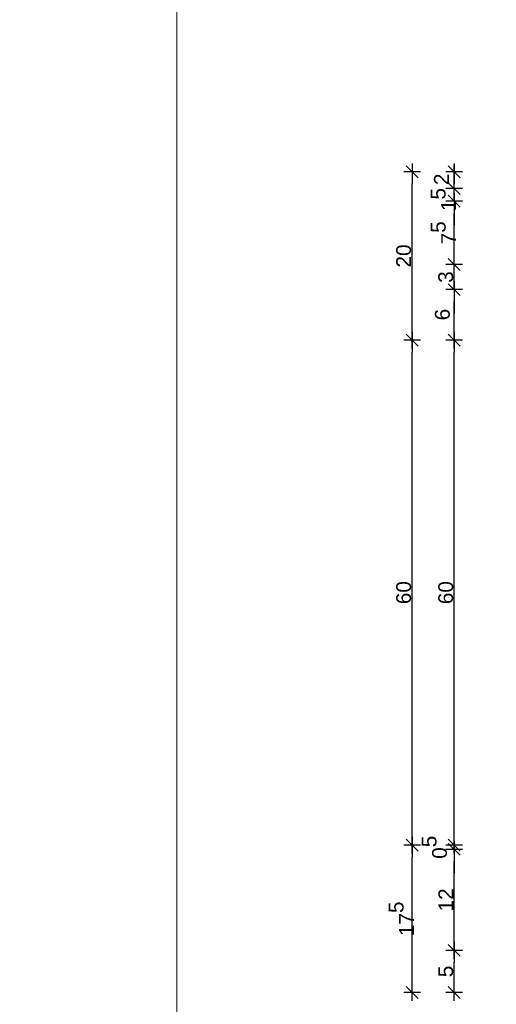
# Model space of a CAD drawing. Header units: metres. Extents: x 0.9 to 30.1, y -10.7 to 8.6.
# Tile 160 of 256: x 5.8 to 6.4, y -2 to -0.9. Entities that reach past the tile are written whole.
import ezdxf

# ---------------------------------------------------------------- set-up
doc = ezdxf.new("R2010")
doc.units = ezdxf.units.M
doc.header["$PDMODE"] = 1
doc.header["$PDSIZE"] = -2
doc.layers.get('0').update_dxf_attribs({"lineweight": 25})
doc.layers.add('Bemaßung', color=7, linetype='Continuous', lineweight=9)
doc.layers.add('Keine', color=7, linetype='Continuous', lineweight=9)
doc.layers.get('0').freeze()
doc.styles.add('Arial', font='arial.ttf')
doc.dimstyles.new('boris100', dxfattribs={"dimtxt": 17.652669, "dimasz": 0.001414, "dimexe": 0.001, "dimexo": 0.01, "dimgap": 0.0001, "dimtad": 1, "dimdec": 4, "dimtxsty": 'Arial', "dimblk": 'VW_SLASH', "dimblk1": 'VW_SLASH', "dimblk2": 'VW_SLASH', "dimcen": 0, "dimdle": 0.001, "dimadec": 3, "dimazin": 0, "dimtfac": 0.8, "dimtdec": 4, "dimtix": 1, "dimtmove": 0, "dimatfit": 0, "dimldrblk": 'VW_FILLEDARROW', "dimfxl": 0.001, "dimfxlon": 1, "dimfrac": 2, "dimtolj": 1, "dimarcsym": 0})

# ---------------------------------------------------------------- blocks, each defined once
blk = doc.blocks.new('VW_SLASH')
at = {"color": 0, "linetype": 'ByBlock', "lineweight": -2, "transparency": 16777216}
blk.add_line((0.707, 0), (-1, 0), dxfattribs=at)
at = {"color": 0, "linetype": 'Continuous', "lineweight": 20, "transparency": 16777216, "flags": 128}
blk.add_lwpolyline([(0.5, 0.5), (-0.5, -0.5)], dxfattribs=at)
blk = doc.blocks.new('*D106')
at = {"layer": 'Bemaßung', "color": 0, "lineweight": -2}
for p, q in [((6.3394, -1.0311), (6.3194, -1.0311)), ((6.3294, -1.037), (6.3294, -1.0452)), ((6.3394, -1.0511), (6.3194, -1.0511))]:
    blk.add_line(p, q, dxfattribs=at)
at = {"layer": 'Defpoints', "color": 0}
for p in [(6.3294, -1.0311), (6.3794, -1.0311), (6.3794, -1.0511)]:
    blk.add_point(p, dxfattribs=at)
at = {"layer": 'Bemaßung', "color": 0, "lineweight": -2, "xscale": 0.014138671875, "yscale": 0.014138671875, "zscale": 0.014138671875}
for p, rotation in [((6.3294, -1.0311), 90), ((6.3294, -1.0511), 270)]:
    blk.add_blockref('VW_SLASH', p, dxfattribs=dict(at, rotation=rotation))
at = {"layer": 'Bemaßung', "color": 0, "insert": (6.3142, -1.04), "char_height": 0.01765, "attachment_point": 5, "rotation": 90, "style": 'Arial'}
blk.add_mtext('\\A1;2', dxfattribs=at)
blk = doc.blocks.new('VW_FILLEDARROW')
at = {"linetype": 'Continuous', "lineweight": 5, "true_color": 0xb9b9b9, "transparency": 16777216}
h = blk.add_hatch(dxfattribs=at)
h.set_pattern_fill('Dämm', color=9, style=0, pattern_type=2)
h.set_pattern_definition([(-45, (0, 0), (0.00053033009, 0.00053033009), []), (-135, (0, 0), (0.00053033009, -0.00053033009), [])])
h.paths.add_polyline_path([(-2.246, 0.602), (0, 0), (-2.246, -0.602)])
at = {"color": 0, "linetype": 'Continuous', "lineweight": 5, "transparency": 16777216, "flags": 128}
blk.add_lwpolyline([(-2.246, 0.602), (0, 0), (-2.246, -0.602)], close=True, dxfattribs=at)
blk = doc.blocks.new('*D107')
at = {"layer": 'Bemaßung', "color": 0, "lineweight": -2}
for p, q in [((6.3294, -1.037), (6.3294, -1.0228)), ((6.3394, -1.0511), (6.3194, -1.0511)), ((6.3294, -1.0661), (6.3294, -1.0511)), ((6.3394, -1.0661), (6.3194, -1.0661)), ((6.3294, -1.0802), (6.3294, -1.0944))]:
    blk.add_line(p, q, dxfattribs=at)
at = {"layer": 'Defpoints', "color": 0}
for p in [(6.3294, -1.0511), (6.3794, -1.0511), (6.3794, -1.0661)]:
    blk.add_point(p, dxfattribs=at)
at = {"layer": 'Bemaßung', "color": 0, "lineweight": -2, "xscale": 0.014138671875, "yscale": 0.014138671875, "zscale": 0.014138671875}
for p, rotation in [((6.3294, -1.0511), 270), ((6.3294, -1.0661), 90)]:
    blk.add_blockref('VW_SLASH', p, dxfattribs=dict(at, rotation=rotation))
at = {"layer": 'Bemaßung', "color": 0, "insert": (6.3165, -1.0641), "char_height": 0.017653, "attachment_point": 5, "rotation": 90, "style": 'Arial'}
blk.add_mtext('\\A1;1\\S5^ ;', dxfattribs=at)
blk = doc.blocks.new('*D108')
at = {"layer": 'Bemaßung', "color": 0, "lineweight": -2}
for p, q in [((6.3394, -1.0661), (6.3194, -1.0661)), ((6.3294, -1.127), (6.3294, -1.0802)), ((6.3394, -1.1411), (6.3194, -1.1411))]:
    blk.add_line(p, q, dxfattribs=at)
at = {"layer": 'Defpoints', "color": 0}
for p in [(6.3294, -1.0661), (6.3794, -1.0661), (6.3794, -1.1411)]:
    blk.add_point(p, dxfattribs=at)
at = {"layer": 'Bemaßung', "color": 0, "lineweight": -2, "xscale": 0.014138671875, "yscale": 0.014138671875, "zscale": 0.014138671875}
for p, rotation in [((6.3294, -1.0661), 90), ((6.3294, -1.1411), 270)]:
    blk.add_blockref('VW_SLASH', p, dxfattribs=dict(at, rotation=rotation))
at = {"layer": 'Bemaßung', "color": 0, "insert": (6.3166, -1.1036), "char_height": 0.017653, "attachment_point": 5, "rotation": 90, "style": 'Arial'}
blk.add_mtext('\\A1;7\\S5^ ;', dxfattribs=at)
blk = doc.blocks.new('*D109')
at = {"layer": 'Bemaßung', "color": 0, "lineweight": -2}
for p, q in [((6.3294, -1.127), (6.3294, -1.1128)), ((6.3394, -1.1411), (6.3194, -1.1411)), ((6.3294, -1.1711), (6.3294, -1.1411)), ((6.3394, -1.1711), (6.3194, -1.1711)), ((6.3294, -1.1852), (6.3294, -1.1994))]:
    blk.add_line(p, q, dxfattribs=at)
at = {"layer": 'Defpoints', "color": 0}
for p in [(6.3294, -1.1411), (6.3794, -1.1411), (6.3794, -1.1711)]:
    blk.add_point(p, dxfattribs=at)
at = {"layer": 'Bemaßung', "color": 0, "lineweight": -2, "xscale": 0.014138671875, "yscale": 0.014138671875, "zscale": 0.014138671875}
for p, rotation in [((6.3294, -1.1411), 270), ((6.3294, -1.1711), 90)]:
    blk.add_blockref('VW_SLASH', p, dxfattribs=dict(at, rotation=rotation))
at = {"layer": 'Bemaßung', "color": 0, "insert": (6.3194, -1.1561), "char_height": 0.01765, "attachment_point": 5, "rotation": 90, "style": 'Arial'}
blk.add_mtext('\\A1;3', dxfattribs=at)
blk = doc.blocks.new('*D110')
at = {"layer": 'Bemaßung', "color": 0, "lineweight": -2}
for p, q in [((6.3394, -1.1711), (6.3194, -1.1711)), ((6.3294, -1.217), (6.3294, -1.1852)), ((6.3394, -1.2311), (6.3194, -1.2311))]:
    blk.add_line(p, q, dxfattribs=at)
at = {"layer": 'Defpoints', "color": 0}
for p in [(6.3294, -1.1711), (6.3794, -1.1711), (6.3794, -1.2311)]:
    blk.add_point(p, dxfattribs=at)
at = {"layer": 'Bemaßung', "color": 0, "lineweight": -2, "xscale": 0.014138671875, "yscale": 0.014138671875, "zscale": 0.014138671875}
for p, rotation in [((6.3294, -1.1711), 90), ((6.3294, -1.2311), 270)]:
    blk.add_blockref('VW_SLASH', p, dxfattribs=dict(at, rotation=rotation))
at = {"layer": 'Bemaßung', "color": 0, "insert": (6.3154, -1.2007), "char_height": 0.01765, "attachment_point": 5, "rotation": 90, "style": 'Arial'}
blk.add_mtext('\\A1;6', dxfattribs=at)
blk = doc.blocks.new('*D111')
at = {"layer": 'Bemaßung', "color": 0, "lineweight": -2}
for p, q in [((6.3394, -1.2311), (6.3194, -1.2311)), ((6.3294, -1.817), (6.3294, -1.2452)), ((6.3394, -1.8311), (6.3194, -1.8311))]:
    blk.add_line(p, q, dxfattribs=at)
at = {"layer": 'Defpoints', "color": 0}
for p in [(6.3294, -1.2311), (6.3794, -1.2311), (6.3794, -1.8311)]:
    blk.add_point(p, dxfattribs=at)
at = {"layer": 'Bemaßung', "color": 0, "lineweight": -2, "xscale": 0.014138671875, "yscale": 0.014138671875, "zscale": 0.014138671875}
for p, rotation in [((6.3294, -1.2311), 90), ((6.3294, -1.8311), 270)]:
    blk.add_blockref('VW_SLASH', p, dxfattribs=dict(at, rotation=rotation))
at = {"layer": 'Bemaßung', "color": 0, "insert": (6.3194, -1.5311), "char_height": 0.01765, "attachment_point": 5, "rotation": 90, "style": 'Arial'}
blk.add_mtext('\\A1;60', dxfattribs=at)
blk = doc.blocks.new('*D112')
at = {"layer": 'Bemaßung', "color": 0, "lineweight": -2}
for p, q in [((6.3294, -1.817), (6.3294, -1.8028)), ((6.3394, -1.8311), (6.3194, -1.8311)), ((6.3394, -1.8361), (6.3194, -1.8361)), ((6.3294, -1.8361), (6.3294, -1.8311)), ((6.3294, -1.8502), (6.3294, -1.8644))]:
    blk.add_line(p, q, dxfattribs=at)
at = {"layer": 'Defpoints', "color": 0}
for p in [(6.3294, -1.8311), (6.3794, -1.8311), (6.3794, -1.8361)]:
    blk.add_point(p, dxfattribs=at)
at = {"layer": 'Bemaßung', "color": 0, "lineweight": -2, "xscale": 0.014138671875, "yscale": 0.014138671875, "zscale": 0.014138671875}
for p, rotation in [((6.3294, -1.8311), 270), ((6.3294, -1.8361), 90)]:
    blk.add_blockref('VW_SLASH', p, dxfattribs=dict(at, rotation=rotation))
at = {"layer": 'Bemaßung', "color": 0, "insert": (6.3059, -1.8336), "char_height": 0.017653, "attachment_point": 5, "rotation": 90, "style": 'Arial'}
blk.add_mtext('\\A1;0\\S5^ ;', dxfattribs=at)
blk = doc.blocks.new('*D113')
at = {"layer": 'Bemaßung', "color": 0, "lineweight": -2}
for p, q in [((6.3394, -1.8361), (6.3194, -1.8361)), ((6.3294, -1.942), (6.3294, -1.8502)), ((6.3394, -1.9561), (6.3194, -1.9561))]:
    blk.add_line(p, q, dxfattribs=at)
at = {"layer": 'Defpoints', "color": 0}
for p in [(6.3294, -1.8361), (6.3794, -1.8361), (6.3794, -1.9561)]:
    blk.add_point(p, dxfattribs=at)
at = {"layer": 'Bemaßung', "color": 0, "lineweight": -2, "xscale": 0.014138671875, "yscale": 0.014138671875, "zscale": 0.014138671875}
for p, rotation in [((6.3294, -1.8361), 90), ((6.3294, -1.9561), 270)]:
    blk.add_blockref('VW_SLASH', p, dxfattribs=dict(at, rotation=rotation))
at = {"layer": 'Bemaßung', "color": 0, "insert": (6.3195, -1.8961), "char_height": 0.01765, "attachment_point": 5, "rotation": 90, "style": 'Arial'}
blk.add_mtext('\\A1;12', dxfattribs=at)
blk = doc.blocks.new('*D114')
at = {"layer": 'Bemaßung', "color": 0, "lineweight": -2}
for p, q in [((6.3394, -1.9561), (6.3194, -1.9561)), ((6.3294, -1.992), (6.3294, -1.9702)), ((6.3394, -2.0061), (6.3194, -2.0061))]:
    blk.add_line(p, q, dxfattribs=at)
at = {"layer": 'Defpoints', "color": 0}
for p in [(6.3294, -1.9561), (6.3794, -1.9561), (6.3794, -2.0061)]:
    blk.add_point(p, dxfattribs=at)
at = {"layer": 'Bemaßung', "color": 0, "lineweight": -2, "xscale": 0.014138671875, "yscale": 0.014138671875, "zscale": 0.014138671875}
for p, rotation in [((6.3294, -1.9561), 90), ((6.3294, -2.0061), 270)]:
    blk.add_blockref('VW_SLASH', p, dxfattribs=dict(at, rotation=rotation))
at = {"layer": 'Bemaßung', "color": 0, "insert": (6.3194, -1.9811), "char_height": 0.01765, "attachment_point": 5, "rotation": 90, "style": 'Arial'}
blk.add_mtext('\\A1;5', dxfattribs=at)
blk = doc.blocks.new('*D343')
at = {"layer": 'Bemaßung', "color": 0, "lineweight": -2}
for p, q in [((6.2894, -1.0311), (6.2694, -1.0311)), ((6.2794, -1.217), (6.2794, -1.0452)), ((6.2894, -1.2311), (6.2694, -1.2311))]:
    blk.add_line(p, q, dxfattribs=at)
at = {"layer": 'Defpoints', "color": 0}
for p in [(6.2794, -1.0311), (6.3794, -1.0311), (6.3794, -1.2311)]:
    blk.add_point(p, dxfattribs=at)
at = {"layer": 'Bemaßung', "color": 0, "lineweight": -2, "xscale": 0.014138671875, "yscale": 0.014138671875, "zscale": 0.014138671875}
for p, rotation in [((6.2794, -1.0311), 90), ((6.2794, -1.2311), 270)]:
    blk.add_blockref('VW_SLASH', p, dxfattribs=dict(at, rotation=rotation))
at = {"layer": 'Bemaßung', "color": 0, "insert": (6.2694, -1.1311), "char_height": 0.01765, "attachment_point": 5, "rotation": 90, "style": 'Arial'}
blk.add_mtext('\\A1;20', dxfattribs=at)
blk = doc.blocks.new('*D344')
at = {"layer": 'Bemaßung', "color": 0, "lineweight": -2}
for p, q in [((6.2894, -1.2311), (6.2694, -1.2311)), ((6.2794, -1.817), (6.2794, -1.2452)), ((6.2894, -1.8311), (6.2694, -1.8311))]:
    blk.add_line(p, q, dxfattribs=at)
at = {"layer": 'Defpoints', "color": 0}
for p in [(6.2794, -1.2311), (6.3794, -1.2311), (6.3794, -1.8311)]:
    blk.add_point(p, dxfattribs=at)
at = {"layer": 'Bemaßung', "color": 0, "lineweight": -2, "xscale": 0.014138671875, "yscale": 0.014138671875, "zscale": 0.014138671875}
for p, rotation in [((6.2794, -1.2311), 90), ((6.2794, -1.8311), 270)]:
    blk.add_blockref('VW_SLASH', p, dxfattribs=dict(at, rotation=rotation))
at = {"layer": 'Bemaßung', "color": 0, "insert": (6.2694, -1.5311), "char_height": 0.01765, "attachment_point": 5, "rotation": 90, "style": 'Arial'}
blk.add_mtext('\\A1;60', dxfattribs=at)
blk = doc.blocks.new('*D345')
at = {"layer": 'Bemaßung', "color": 0, "lineweight": -2}
for p, q in [((6.2894, -1.8311), (6.2694, -1.8311)), ((6.2794, -1.992), (6.2794, -1.8452)), ((6.2894, -2.0061), (6.2694, -2.0061))]:
    blk.add_line(p, q, dxfattribs=at)
at = {"layer": 'Defpoints', "color": 0}
for p in [(6.2794, -1.8311), (6.3794, -1.8311), (6.3794, -2.0061)]:
    blk.add_point(p, dxfattribs=at)
at = {"layer": 'Bemaßung', "color": 0, "lineweight": -2, "xscale": 0.014138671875, "yscale": 0.014138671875, "zscale": 0.014138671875}
for p, rotation in [((6.2794, -1.8311), 90), ((6.2794, -2.0061), 270)]:
    blk.add_blockref('VW_SLASH', p, dxfattribs=dict(at, rotation=rotation))
at = {"layer": 'Bemaßung', "color": 0, "insert": (6.2666, -1.9186), "char_height": 0.017653, "attachment_point": 5, "rotation": 90, "style": 'Arial'}
blk.add_mtext('\\A1;17\\S5^ ;', dxfattribs=at)

msp = doc.modelspace()

# ---------------------------------------------------------------- linework, layer by layer
at = {"layer": 'Keine', "color": 255, "flags": 128}
for points in [[(4, -0.6), (6, -0.6), (6, -3), (4, -3)], [(6, -0.6), (8, -0.6), (8, -3), (6, -3)]]:
    msp.add_lwpolyline(points, close=True, dxfattribs=at)

# ---------------------------------------------------------------- dimensions: what is measured, and where the dimension line sits
at = {"layer": 'Bemaßung'}
for base, p1, p2, text, override, picture, middle in [((6.2794, -1.03109), (6.3794, -1.23109), (6.3794, -1.03109), '20', {"dimtxt": 0.017653, "dimasz": 0.014139, "dimexe": 0.01, "dimgap": 0.001, "dimpost": '<>', "dimtxsty": 'Arial', "dimdle": 0.01, "dimtmove": 2, "dimfxl": 0.01}, '*D343', (6.26939, -1.13109)), ((6.3294, -1.06609), (6.3794, -1.14109), (6.3794, -1.06609), '7\\S5^ ;', {"dimtxt": 0.017653, "dimasz": 0.014139, "dimexe": 0.01, "dimgap": 0.001, "dimdec": 3, "dimpost": '<>', "dimtxsty": 'Arial', "dimdle": 0.01, "dimtmove": 2, "dimfxl": 0.01}, '*D108', (6.3166, -1.10359)), ((6.3294, -1.14109), (6.3794, -1.17109), (6.3794, -1.14109), '3', {"dimtxt": 0.017653, "dimasz": 0.014139, "dimexe": 0.01, "dimgap": 0.001, "dimdec": 3, "dimpost": '<>', "dimtxsty": 'Arial', "dimdle": 0.01, "dimtmove": 2, "dimfxl": 0.01}, '*D109', (6.31938, -1.15609)), ((6.2794, -1.23109), (6.3794, -1.83109), (6.3794, -1.23109), '60', {"dimtxt": 0.017653, "dimasz": 0.014139, "dimexe": 0.01, "dimgap": 0.001, "dimpost": '<>', "dimtxsty": 'Arial', "dimdle": 0.01, "dimtmove": 2, "dimfxl": 0.01}, '*D344', (6.26939, -1.53109)), ((6.3294, -1.23109), (6.3794, -1.83109), (6.3794, -1.23109), '60', {"dimtxt": 0.017653, "dimasz": 0.014139, "dimexe": 0.01, "dimgap": 0.001, "dimdec": 3, "dimpost": '<>', "dimtxsty": 'Arial', "dimdle": 0.01, "dimtmove": 2, "dimfxl": 0.01}, '*D111', (6.31939, -1.53109)), ((6.3294, -1.83109), (6.3794, -1.83609), (6.3794, -1.83109), '0\\S5^ ;', {"dimtxt": 0.017653, "dimasz": 0.014139, "dimexe": 0.01, "dimgap": 0.001, "dimdec": 3, "dimpost": '<>', "dimtxsty": 'Arial', "dimdle": 0.01, "dimtix": 0, "dimtmove": 2, "dimfxl": 0.01}, '*D112', (6.30595, -1.83359)), ((6.2794, -1.83109), (6.3794, -2.00609), (6.3794, -1.83109), '17\\S5^ ;', {"dimtxt": 0.017653, "dimasz": 0.014139, "dimexe": 0.01, "dimgap": 0.001, "dimpost": '<>', "dimtxsty": 'Arial', "dimdle": 0.01, "dimtmove": 2, "dimfxl": 0.01}, '*D345', (6.2666, -1.91859)), ((6.3294, -1.83609), (6.3794, -1.95609), (6.3794, -1.83609), '12', {"dimtxt": 0.017653, "dimasz": 0.014139, "dimexe": 0.01, "dimgap": 0.001, "dimdec": 3, "dimpost": '<>', "dimtxsty": 'Arial', "dimdle": 0.01, "dimtmove": 2, "dimfxl": 0.01}, '*D113', (6.31954, -1.89609)), ((6.3294, -1.95609), (6.3794, -2.00609), (6.3794, -1.95609), '5', {"dimtxt": 0.017653, "dimasz": 0.014139, "dimexe": 0.01, "dimgap": 0.001, "dimdec": 3, "dimpost": '<>', "dimtxsty": 'Arial', "dimdle": 0.01, "dimtmove": 2, "dimfxl": 0.01}, '*D114', (6.31942, -1.98109))]:
    dim = msp.add_linear_dim(base=base, p1=p1, p2=p2, angle=270, text=text, dimstyle='boris100', override=override, dxfattribs=at)
    dim.commit()
    dim.dimension.update_dxf_attribs({"geometry": picture, "text_midpoint": middle})
for base, p1, p2, text, override, picture, middle in [((6.3294, -1.05109), (6.3794, -1.06609), (6.3794, -1.05109), '1\\S5^ ;', {"dimtxt": 0.017653, "dimasz": 0.014139, "dimexe": 0.01, "dimgap": 0.001339, "dimdec": 3, "dimpost": '<>', "dimtxsty": 'Arial', "dimdle": 0.01, "dimtmove": 2, "dimfxl": 0.01}, '*D107', (6.31654, -1.06414)), ((6.3294, -1.03109), (6.3794, -1.05109), (6.3794, -1.03109), '2', {"dimtxt": 0.017653, "dimasz": 0.014139, "dimexe": 0.01, "dimgap": 0.001, "dimdec": 3, "dimpost": '<>', "dimtxsty": 'Arial', "dimdle": 0.01, "dimtmove": 2, "dimfxl": 0.01}, '*D106', (6.3142, -1.04)), ((6.3294, -1.17109), (6.3794, -1.23109), (6.3794, -1.17109), '6', {"dimtxt": 0.017653, "dimasz": 0.014139, "dimexe": 0.01, "dimgap": 0.000245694, "dimdec": 3, "dimpost": '<>', "dimtxsty": 'Arial', "dimdle": 0.01, "dimtmove": 2, "dimfxl": 0.01}, '*D110', (6.31545, -1.20067))]:
    dim = msp.add_linear_dim(base=base, p1=p1, p2=p2, angle=270, text=text, dimstyle='boris100', override=override, dxfattribs=at)
    dim.commit()
    dim.dimension.update_dxf_attribs({"geometry": picture, "text_midpoint": middle, "dimtype": 160})

doc.saveas('drawing.dxf')
